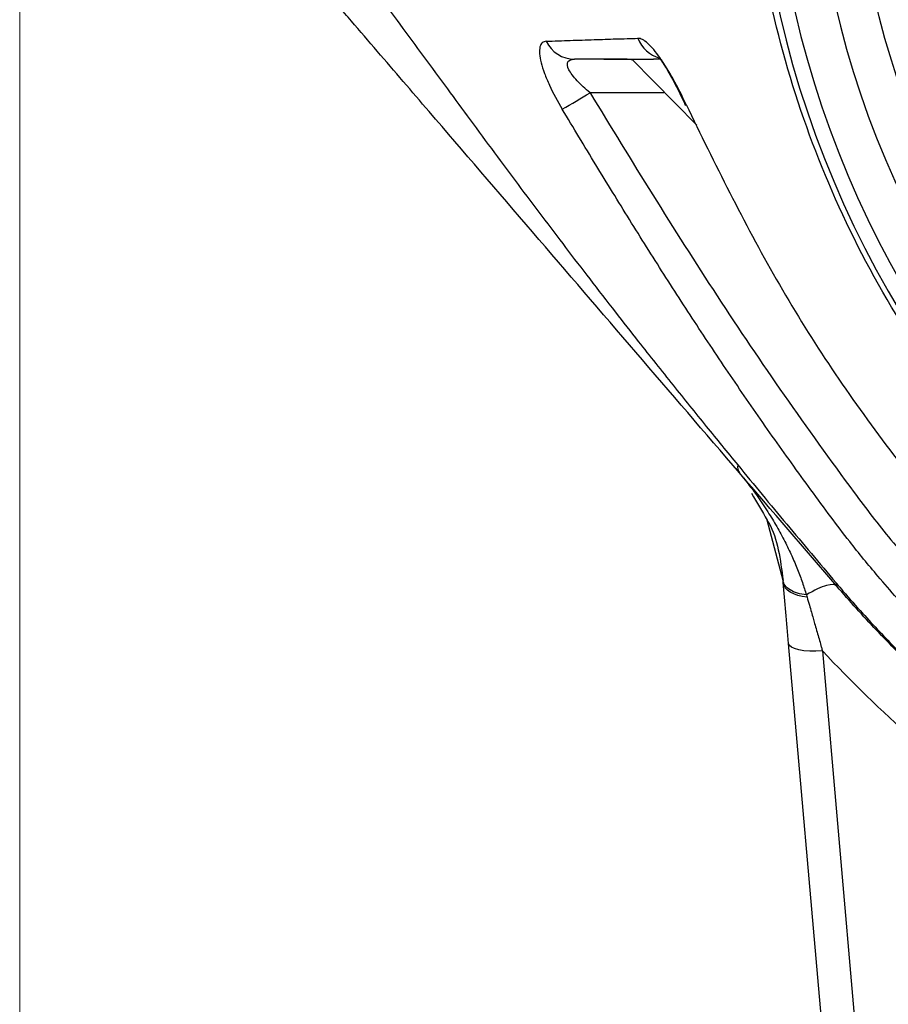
# Model space of a CAD drawing. Header units: millimetres. Extents: x 5 to 597, y 5 to 415.
# Tile 20 of 131: x 214.26 to 219.37, y 306.71 to 312.5. Entities that reach past the tile are written whole.
import ezdxf

# ---------------------------------------------------------------- set-up
doc = ezdxf.new("R2010")
doc.units = ezdxf.units.MM
doc.styles.add('SLDTEXTSTYLE0', font='ARIAL.TTF', dxfattribs={"width": 0.948})
doc.dimstyles.new('SLDDIMSTYLE5', dxfattribs={"dimtxt": 2.5, "dimasz": 2.5, "dimexe": 0, "dimexo": 0.0625, "dimtad": 1, "dimdec": 0, "dimlfac": 5, "dimrnd": 1e-09, "dimzin": 12, "dimdsep": 46, "dimtxsty": 'SLDTEXTSTYLE0', "dimsah": 1, "dimcen": 0.09, "dimadec": 0, "dimazin": 3, "dimtfac": 1, "dimtofl": 0, "dimtmove": 0, "dimatfit": 3, "dimfxl": 1, "dimfrac": 2, "dimtolj": 1, "dimtzin": 12, "dimarcsym": 0})

# ---------------------------------------------------------------- blocks, each defined once
blk = doc.blocks.new('_D_6')
at = {"color": 7, "linetype": 'Continuous', "lineweight": 0}
for p, q in [((214.2577, 322.6471), (214.2577, 297.3028)), ((234.8143, 322.6178), (234.8143, 314.628)), ((234.8143, 313.104), (234.8143, 304.428)), ((234.8143, 302.904), (234.8143, 297.3028)), ((214.2577, 298.3028), (234.8143, 298.3028))]:
    blk.add_line(p, q, dxfattribs=at)
at = {"color": 7, "linetype": 'Continuous', "lineweight": 18}
for points in [[(214.2577, 298.3028), (216.7577, 297.9928), (216.7577, 298.6128)], [(234.8143, 298.3028), (232.3143, 298.6128), (232.3143, 297.9928)]]:
    blk.add_solid(points, dxfattribs=at)
at = {"color": 7, "linetype": 'Continuous', "lineweight": 18, "insert": (220.8551, 301.5255), "char_height": 2.5, "attachment_point": 1, "style": 'SLDTEXTSTYLE0'}
blk.add_mtext('103', dxfattribs=at)

msp = doc.modelspace()

# ---------------------------------------------------------------- linework, layer by layer
at = {"color": 7, "linetype": 'Continuous', "lineweight": 25}
for p, q in [((218.243, 311.8781), (217.8618, 312.2664)), ((218.0498, 312.0695), (217.6153, 312.0695)), ((218.7512, 309.2003), (218.6581, 309.5542)), ((219.1349, 304.816), (218.7837, 308.8301)), ((218.9829, 308.7857), (219.3341, 304.7716))]:
    msp.add_line(p, q, dxfattribs=at)
at = {"color": 8, "linetype": 'Continuous', "lineweight": 25, "flags": 128}
msp.add_lwpolyline([(218.1799, 312.0002), (218.175, 311.9964), (218.1759, 311.9961)], dxfattribs=at)
at = {"color": 7, "linetype": 'Continuous', "lineweight": 25, "flags": 128}
for points in [[(218.8923, 309.1016), (218.864, 309.1057), (218.8378, 309.1121), (218.8141, 309.1206), (218.7937, 309.1312), (218.777, 309.1434), (218.7644, 309.1571), (218.7561, 309.1719), (218.7524, 309.1875)], [(218.9829, 308.7857), (218.9447, 308.7838), (218.9079, 308.7843), (218.8739, 308.7871), (218.8439, 308.7922), (218.8191, 308.7993), (218.8004, 308.8082), (218.7884, 308.8186), (218.7837, 308.8301)]]:
    msp.add_lwpolyline(points, dxfattribs=at)
at = {"color": 7, "linetype": 'Continuous', "lineweight": 25}
for centre, radius, start, end in [((224.5355, 313.866), 5.9544, 180, 0), ((224.5355, 313.866), 5.8637, 180, 0), ((224.5355, 313.866), 5.6238, 180, 0), ((224.5355, 313.866), 5.3914, 180, 0), ((217.5258, 312.453), 0.1869, 205.71282, 269.22658), ((214.6655, 316.8812), 5.6439, 299.57699, 301.51085), ((218.5445, 309.8689), 0.0613, 169.64293, 216.34716), ((219.0885, 309.1816), 0.0258, 171.13412, 216.71021)]:
    msp.add_arc(centre, radius, start, end, dxfattribs=at)
at = {"color": 8, "linetype": 'Continuous', "lineweight": 25}
msp.add_arc((218.0771, 312.459), 0.1936, 201.07399, 254.43819, dxfattribs=at)
msp.add_open_spline([(224.1566, 307.9308), (224.0109, 307.9377), (223.594, 307.9573), (222.9164, 308.109), (222.144, 308.3756), (221.4147, 308.7507), (220.744, 309.2202), (220.144, 309.7776), (219.6255, 310.4126), (219.1994, 311.1115), (218.8723, 311.8633), (218.6495, 312.6508), (218.5338, 313.4611), (218.529, 314.2802), (218.6354, 315.0915), (218.8592, 315.9137), (219.1424, 316.5701), (219.3866, 317.0075), (219.5029, 317.1963), (219.5606, 317.2864), (219.5866, 317.3258), (219.598, 317.3431)], degree=3, knots=[0, 0, 0, 0, 0.034451, 0.098547, 0.163165, 0.227261, 0.291681, 0.356082, 0.420219, 0.484847, 0.548959, 0.613412, 0.677701, 0.741832, 0.806428, 0.870495, 0.942682, 0.974713, 0.988859, 0.995096, 1, 1, 1, 1], dxfattribs=at)
at = {"color": 7, "linetype": 'Continuous', "lineweight": 25}
for points, knots in [([(216.2229, 312.8442), (216.2683, 312.7824), (216.3596, 312.6582), (216.4968, 312.471), (216.6355, 312.2818), (216.7728, 312.0947), (216.9117, 311.9059), (217.0964, 311.6562), (217.3303, 311.3433), (217.568, 311.0312), (217.7581, 310.7859), (217.9215, 310.5774), (218.0996, 310.3532), (218.2948, 310.1111), (218.4223, 309.9554), (218.4841, 309.8799)], [0, 0, 0, 0, 0.061509, 0.123623, 0.186416, 0.250014, 0.310267, 0.375019, 0.500025, 0.625018, 0.691152, 0.749999, 0.838385, 0.921638, 1, 1, 1, 1]), ([(218.4951, 309.8325), (218.2913, 310.0696), (218.088, 310.3061), (217.6819, 310.7785), (217.4791, 311.0145), (217.0735, 311.4863), (216.8706, 311.7223), (216.566, 312.0767), (216.4644, 312.195), (216.3119, 312.3724), (216.261, 312.4316), (216.1847, 312.5204), (216.1592, 312.55), (216.1083, 312.6092), (216.083, 312.6387), (216.0587, 312.6669)], [0, 0, 0, 0, 0.25, 0.25, 0.5, 0.5, 0.75, 0.75, 0.875, 0.875, 0.9375, 0.9375, 0.96875, 0.96875, 1, 1, 1, 1]), ([(217.3574, 312.3719), (217.3482, 312.3715), (217.3404, 312.3687), (217.3278, 312.3577), (217.323, 312.3495), (217.3174, 312.3279), (217.3165, 312.3145), (217.3187, 312.2828), (217.3217, 312.2651), (217.3315, 312.2261), (217.3384, 312.2047), (217.3549, 312.1606), (217.3645, 312.1378), (217.3973, 312.0673), (217.4232, 312.0196), (217.4513, 311.9727)], [0, 0, 0, 0, 0.125, 0.125, 0.25, 0.25, 0.375, 0.375, 0.5, 0.5, 0.625, 0.625, 0.75, 0.75, 1, 1, 1, 1]), ([(217.3574, 312.3719), (217.3811, 312.3727), (217.4289, 312.3744), (217.4994, 312.3769), (217.5697, 312.3793), (217.6602, 312.3824), (217.7707, 312.386), (217.854, 312.3883), (217.8965, 312.3894)], [0, 0, 0, 0, 0.121879, 0.245881, 0.371942, 0.500006, 0.744656, 1, 1, 1, 1]), ([(218.1799, 312.0002), (218.1559, 312.0525), (218.1304, 312.103), (218.0916, 312.1726), (218.0785, 312.1951), (218.0525, 312.2369), (218.0397, 312.2563), (218.0143, 312.292), (218.0017, 312.3084), (217.9775, 312.3368), (217.9658, 312.349), (217.9323, 312.379), (217.9123, 312.3898), (217.8965, 312.3894)], [0, 0, 0, 0, 0.25, 0.25, 0.375, 0.375, 0.5, 0.5, 0.625, 0.625, 0.75, 0.75, 1, 1, 1, 1]), ([(217.6153, 312.0695), (217.5871, 312.0929), (217.5611, 312.1166), (217.5283, 312.1516), (217.5187, 312.1629), (217.5022, 312.1847), (217.4955, 312.1953), (217.481, 312.224), (217.479, 312.24), (217.4909, 312.2609), (217.5045, 312.266), (217.5233, 312.266)], [0, 0, 0, 0, 0.25, 0.25, 0.375, 0.375, 0.5, 0.5, 0.75, 0.75, 1, 1, 1, 1]), ([(217.8242, 312.266), (217.798, 312.266), (217.7756, 312.266), (217.7386, 312.266), (217.724, 312.266), (217.7035, 312.266), (217.6974, 312.266), (217.6939, 312.266), (217.6965, 312.266), (217.7033, 312.266)], [0, 0, 0, 0, 0.25, 0.25, 0.5, 0.5, 0.75, 0.75, 1, 1, 1, 1]), ([(217.7033, 312.266), (217.7033, 312.266), (217.7031, 312.266), (217.7035, 312.2661), (217.7042, 312.2663), (217.707, 312.2666), (217.7124, 312.267), (217.7181, 312.2671), (217.721, 312.2671)], [0, 0, 0, 0, 0.033111, 0.125436, 0.250533, 0.500037, 0.750527, 1, 1, 1, 1]), ([(217.721, 312.2671), (217.7421, 312.2672), (217.7847, 312.2672), (217.8509, 312.2668), (217.9076, 312.2664), (217.948, 312.2661), (217.9684, 312.2661), (217.9786, 312.266), (217.9845, 312.266), (217.9875, 312.266), (217.9889, 312.266)], [0, 0, 0, 0, 0.248532, 0.5, 0.749995, 0.874996, 0.937498, 0.968749, 0.984375, 1, 1, 1, 1]), ([(217.865, 312.263), (217.8578, 312.2639), (217.8439, 312.2656), (217.8306, 312.2659), (217.8242, 312.266)], [0, 0, 0, 0, 0.511699, 1, 1, 1, 1]), ([(218.0306, 312.266), (218.0292, 312.266), (218.0155, 312.266), (218.0015, 312.266), (217.9889, 312.266)], [0, 0, 0, 0, 0.1003224, 1, 1, 1, 1]), ([(218.029, 312.2704), (218.029, 312.2704), (218.0269, 312.2702), (218.0318, 312.2631), (218.0428, 312.2451), (218.0647, 312.2109), (218.0949, 312.1588), (218.1335, 312.0866), (218.1611, 312.0274), (218.1757, 311.9961)], [0, 0, 0, 0, 0.000274, 0.110832, 0.241352, 0.394895, 0.571626, 0.773344, 1, 1, 1, 1]), ([(217.6153, 312.0695), (217.8589, 311.6673), (218.1055, 311.267), (218.6206, 310.4811), (218.8893, 310.0956), (219.2397, 309.6234), (219.3117, 309.53), (219.4606, 309.3482), (219.5371, 309.2597), (219.7725, 309.001), (219.9374, 308.8379), (220.4558, 308.3761), (220.8325, 308.1045), (221.2429, 307.8722)], [0, 0, 0, 0, 0.25, 0.25, 0.5, 0.5, 0.5625, 0.5625, 0.625, 0.625, 0.75, 0.75, 1, 1, 1, 1]), ([(221.1456, 307.7034), (221.1128, 307.7222), (221.0471, 307.7598), (220.9498, 307.8182), (220.8535, 307.8782), (220.7583, 307.9398), (220.6641, 308.003), (220.571, 308.0679), (220.4789, 308.1342), (220.3879, 308.2022), (220.2981, 308.2717), (220.1091, 308.423), (219.8498, 308.6503), (219.5526, 308.9484), (219.325, 309.2038), (219.1588, 309.4072), (219.029, 309.5778), (218.9155, 309.7325), (218.8006, 309.8909), (218.6879, 310.0491), (218.5772, 310.2073), (218.4683, 310.3657), (218.3612, 310.5242), (218.2558, 310.683), (218.1518, 310.8422), (218.0491, 311.0018), (217.9476, 311.162), (217.8472, 311.3227), (217.7475, 311.4841), (217.6484, 311.6461), (217.5497, 311.8091), (217.4841, 311.9181), (217.4513, 311.9727)], [0, 0, 0, 0, 0.019858, 0.039706, 0.059549, 0.079389, 0.099229, 0.119071, 0.138919, 0.158775, 0.178642, 0.198524, 0.285829, 0.359395, 0.419232, 0.465237, 0.497243, 0.531716, 0.565924, 0.599897, 0.633668, 0.667266, 0.700724, 0.734069, 0.767329, 0.800526, 0.833685, 0.866834, 0.900003, 0.933223, 0.966541, 1, 1, 1, 1]), ([(218.1799, 312.0002), (218.3497, 311.6532), (218.691, 310.956), (219.3385, 309.9834), (219.9035, 309.3242), (220.2839, 309.0539), (220.3432, 309.0117)], [0, 0, 0, 0, 0.310808, 0.62442, 0.941408, 1, 1, 1, 1]), ([(218.4841, 309.8799), (218.5321, 309.8216), (218.6279, 309.7053), (218.7725, 309.5316), (218.9174, 309.3584), (219.0145, 309.2432), (219.063, 309.1856)], [0, 0, 0, 0, 0.250864, 0.500799, 0.750343, 1, 1, 1, 1]), ([(218.467, 309.8652), (218.4812, 309.8483), (218.5078, 309.8169), (218.5433, 309.7718), (218.5728, 309.7328), (218.6124, 309.6782), (218.6597, 309.6079), (218.714, 309.5184), (218.7608, 309.4322), (218.8016, 309.3477), (218.8361, 309.2668), (218.865, 309.1901), (218.8808, 309.1393), (218.8883, 309.1151)], [0, 0, 0, 0, 0.077762, 0.145351, 0.20277, 0.250016, 0.383223, 0.500317, 0.61591, 0.723647, 0.823554, 0.915659, 1, 1, 1, 1]), ([(218.5662, 309.713), (218.5967, 309.6599), (218.6301, 309.6017), (218.7184, 309.4521), (218.7352, 309.3228), (218.7512, 309.2003)], [0, 0, 0, 0, 0.351729, 0.38549, 1, 1, 1, 1]), ([(218.8883, 309.1151), (218.8705, 309.1169), (218.8526, 309.1202), (218.8196, 309.1301), (218.8045, 309.1366), (218.7795, 309.1522), (218.7696, 309.1612), (218.7559, 309.1803), (218.7522, 309.1904), (218.7512, 309.2003)], [0, 0, 0, 0, 0.25, 0.25, 0.5, 0.5, 0.75, 0.75, 1, 1, 1, 1]), ([(219.0678, 309.1662), (219.0587, 309.1768), (219.0386, 309.1795), (218.9763, 309.1625), (218.9341, 309.1427), (218.8883, 309.1151)], [0, 0, 0, 0, 0.5, 0.5, 1, 1, 1, 1]), ([(219.0655, 309.1826), (219.0783, 309.1676), (219.1287, 309.1084), (219.244, 308.9781), (219.4107, 308.8012), (219.6026, 308.613), (219.762, 308.4675), (219.8907, 308.3563), (219.9899, 308.2736), (220.0906, 308.1927), (220.2124, 308.0986), (220.3863, 307.97), (220.5302, 307.8738), (220.6178, 307.8153)], [0, 0, 0, 0, 0.028337, 0.112449, 0.251315, 0.379465, 0.50086, 0.563228, 0.625402, 0.687638, 0.749994, 0.847809, 1, 1, 1, 1]), ([(220.6349, 307.8022), (220.6102, 307.8183), (220.5369, 307.8658), (220.4248, 307.942), (220.3068, 308.0258), (220.1672, 308.1289), (220, 308.2592), (219.8032, 308.4244), (219.6102, 308.5984), (219.444, 308.7594), (219.3007, 308.9072), (219.1823, 309.0349), (219.106, 309.1224), (219.0678, 309.1662)], [0, 0, 0, 0, 0.042458, 0.125573, 0.19516, 0.250653, 0.375406, 0.499999, 0.620175, 0.749341, 0.832873, 0.916426, 1, 1, 1, 1]), ([(218.8923, 309.1016), (218.8968, 309.0862), (218.9052, 309.0573), (218.9171, 309.0158), (218.9276, 308.9795), (218.9416, 308.9307), (218.956, 308.8803), (218.9695, 308.8332), (218.9762, 308.8095), (218.98, 308.7959), (218.982, 308.7891), (218.983, 308.7857)], [0, 0, 0, 0, 0.151191, 0.284927, 0.401203, 0.500028, 0.749791, 0.874828, 0.93741, 0.968721, 1, 1, 1, 1])]:
    msp.add_open_spline(points, degree=3, knots=knots, dxfattribs=at)
for points in [[(217.7033, 312.266), (217.6449, 312.266), (217.5848, 312.266), (217.5233, 312.266)], [(219.0678, 309.1662), (218.8766, 309.3886), (218.6857, 309.6107), (218.4951, 309.8325)], [(218.7524, 309.1875), (218.7521, 309.1918), (218.7517, 309.196), (218.7512, 309.2003)], [(218.7837, 308.8301), (218.7727, 308.9556), (218.7623, 309.0748), (218.7524, 309.1875)], [(219.063, 309.1856), (219.0639, 309.1846), (219.0647, 309.1836), (219.0655, 309.1826)], [(218.8883, 309.1151), (218.8897, 309.1106), (218.891, 309.1061), (218.8923, 309.1016)], [(220.0951, 307.8094), (219.6945, 308.0973), (219.3203, 308.4258), (218.9829, 308.7857)]]:
    msp.add_open_spline(points, degree=3, dxfattribs=at)

# ---------------------------------------------------------------- dimensions: what is measured, and where the dimension line sits
at = {"color": 7, "linetype": 'Continuous', "lineweight": 18}
dim = msp.add_linear_dim(base=(234.8143, 298.3028), p1=(214.2577, 323.6471), p2=(234.8143, 323.6178), dimstyle='SLDDIMSTYLE5', dxfattribs=at)
dim.commit()
dim.dimension.update_dxf_attribs({"geometry": '_D_6', "text_midpoint": (223.7197, 298.3028), "dimtype": 160})

doc.saveas('drawing.dxf')
